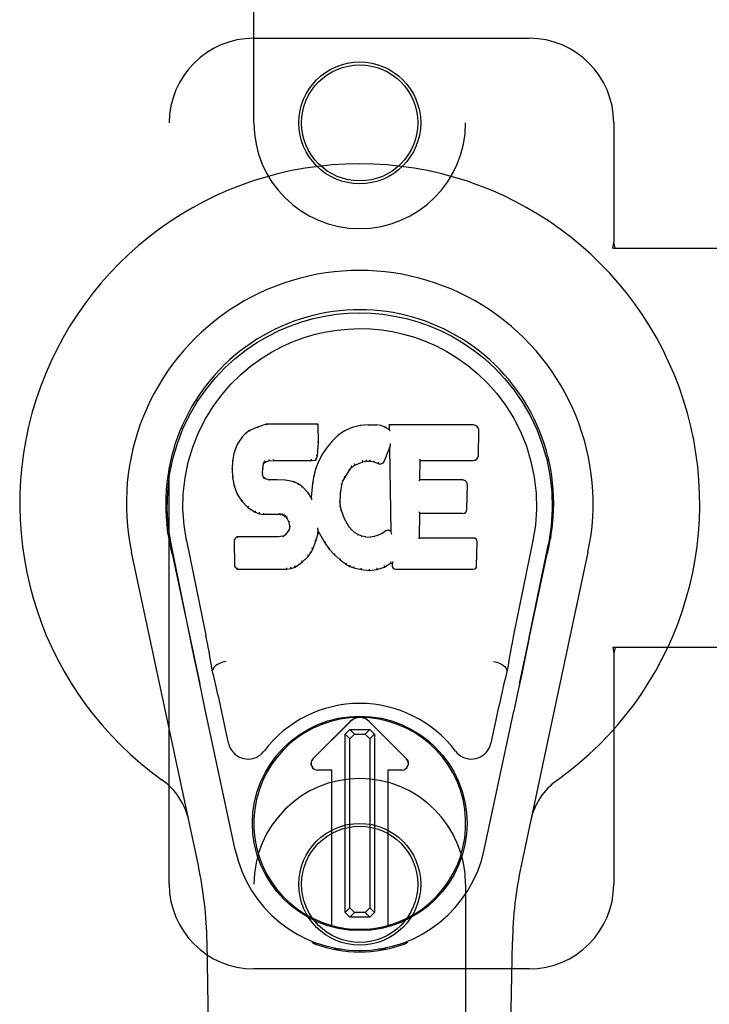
# Model space of a CAD drawing. Header units: inches. Extents: x 0 to 224, y 0 to 145.
# Tile 63 of 78: x 145.75 to 147.79, y 48.29 to 51.2. Entities that reach past the tile are written whole.
import ezdxf

# ---------------------------------------------------------------- set-up
doc = ezdxf.new("R2010")
doc.units = ezdxf.units.IN
doc.header["$LTSCALE"] = 12.302632
doc.header["$MEASUREMENT"] = 0
doc.linetypes.add('HIDDEN', pattern=[0.2, 0.1, -0.1])
doc.layers.add('MAIN_DOOR_ASSEMBLY', color=7, linetype='CONTINUOUS')

msp = doc.modelspace()

# ---------------------------------------------------------------- linework, layer by layer
at = {"layer": 'MAIN_DOOR_ASSEMBLY', "color": 8, "linetype": 'HIDDEN'}
for p, q in [((146.4447, 50.897), (146.4447, 52.7545)), ((147.0697, 52.7545), (147.0697, 50.897)), ((146.4447, 51.147), (147.2572, 51.147)), ((146.1947, 48.647), (146.1947, 50.897)), ((147.5072, 50.897), (147.5072, 50.5438)), ((147.5042, 50.527), (147.5072, 50.5438)), ((147.5116, 50.527), (147.5072, 50.5438)), ((147.5042, 50.527), (147.8251, 50.527)), ((147.8251, 49.347), (147.5042, 49.347)), ((147.5042, 49.347), (147.5072, 49.3301)), ((147.5116, 49.347), (147.5072, 49.3301)), ((147.5072, 49.3301), (147.5072, 48.647)), ((146.4447, 46.7895), (146.4447, 48.647)), ((147.0697, 48.647), (147.0697, 46.7895)), ((147.2572, 48.397), (146.4447, 48.397))]:
    msp.add_line(p, q, dxfattribs=at)
at = {"layer": 'MAIN_DOOR_ASSEMBLY', "color": 7, "linetype": 'Continuous'}
for p, q in [((146.4322, 49.9876), (146.4211, 49.9799)), ((146.4554, 49.9982), (146.4322, 49.9876)), ((146.4325, 49.987), (146.4322, 49.9876)), ((146.4811, 50.0064), (146.4554, 49.9982)), ((146.4556, 49.9976), (146.4554, 49.9982)), ((146.634, 50.0064), (146.4811, 50.0064)), ((146.4812, 50.0058), (146.4811, 50.0064)), ((146.6334, 50.0058), (146.634, 50.0064)), ((146.6352, 49.9516), (146.634, 50.0064)), ((146.7127, 49.9873), (146.693, 49.9729)), ((146.7351, 49.9972), (146.7127, 49.9873)), ((146.713, 49.9867), (146.7127, 49.9873)), ((146.7587, 50.0026), (146.7351, 49.9972)), ((146.7353, 49.9966), (146.7351, 49.9972)), ((146.7823, 50.0049), (146.7587, 50.0026)), ((146.7588, 50.002), (146.7587, 50.0026)), ((146.7823, 50.0049), (146.8063, 50.0045)), ((146.7823, 50.0043), (146.7823, 50.0049)), ((146.7824, 50.0037), (146.7823, 50.0043)), ((146.8062, 50.0039), (146.8063, 50.0045)), ((146.8191, 50.0025), (146.8063, 50.0045)), ((146.819, 50.0019), (146.8191, 50.0025)), ((146.832, 49.9983), (146.8191, 50.0025)), ((146.8317, 49.9977), (146.832, 49.9983)), ((146.8441, 49.9903), (146.832, 49.9983)), ((147.0926, 50.0044), (146.8439, 50.0044)), ((146.8445, 50.0037), (146.8439, 50.0044)), ((146.8439, 50.0044), (146.8441, 49.9903)), ((146.8441, 49.9903), (146.8447, 49.9892)), ((147.1074, 49.9136), (147.1087, 49.988)), ((146.4112, 49.9703), (146.3965, 49.9485)), ((146.4211, 49.9799), (146.4112, 49.9703)), ((146.4117, 49.9699), (146.4112, 49.9703)), ((146.4215, 49.9794), (146.4211, 49.9799)), ((146.6759, 49.9566), (146.6607, 49.9388)), ((146.693, 49.9729), (146.6759, 49.9566)), ((146.6763, 49.9561), (146.6759, 49.9566)), ((146.6934, 49.9725), (146.693, 49.9729)), ((146.3965, 49.9485), (146.3868, 49.9239)), ((146.397, 49.9482), (146.3965, 49.9485)), ((146.6323, 49.9129), (146.6339, 49.9272)), ((146.6333, 49.9272), (146.6339, 49.9272)), ((146.6339, 49.9272), (146.6352, 49.9516)), ((146.6346, 49.9516), (146.6352, 49.9516)), ((146.6607, 49.9388), (146.6474, 49.9195)), ((146.6612, 49.9384), (146.6607, 49.9388)), ((146.8302, 49.8985), (146.8451, 49.9354)), ((146.8456, 49.9383), (146.8451, 49.9354)), ((146.8451, 49.9354), (146.8494, 49.6882)), ((146.8458, 49.9401), (146.8457, 49.9396)), ((146.8459, 49.9408), (146.8458, 49.9401)), ((146.846, 49.9415), (146.8459, 49.9408)), ((146.8462, 49.9426), (146.846, 49.9415)), ((146.8464, 49.9437), (146.8462, 49.9426)), ((146.8466, 49.945), (146.8464, 49.9437)), ((146.8468, 49.9464), (146.8466, 49.945)), ((146.8472, 49.9483), (146.8468, 49.9464)), ((146.8474, 49.9494), (146.8472, 49.9483)), ((146.3817, 49.8988), (146.3803, 49.8739)), ((146.3868, 49.9239), (146.3817, 49.8988)), ((146.3823, 49.8987), (146.3817, 49.8988)), ((146.3873, 49.9237), (146.3868, 49.9239)), ((146.4775, 49.8946), (146.4888, 49.8981)), ((146.4887, 49.8986), (146.4888, 49.8981)), ((146.4888, 49.8981), (146.5022, 49.8991)), ((146.5021, 49.903), (146.5022, 49.9016)), ((146.5022, 49.8997), (146.5022, 49.8991)), ((146.5022, 49.8991), (146.6151, 49.8991)), ((146.6151, 49.9016), (146.615, 49.903)), ((146.6151, 49.8991), (146.6278, 49.9002)), ((146.6151, 49.8997), (146.6151, 49.8991)), ((146.6274, 49.9007), (146.6278, 49.9002)), ((146.6363, 49.8988), (146.6277, 49.877)), ((146.6278, 49.9002), (146.6323, 49.9129)), ((146.6317, 49.913), (146.6323, 49.9129)), ((146.6474, 49.9195), (146.6363, 49.8988)), ((146.6369, 49.8986), (146.6363, 49.8988)), ((146.6479, 49.9192), (146.6474, 49.9195)), ((146.7664, 49.8951), (146.7771, 49.8978)), ((146.7771, 49.8984), (146.7771, 49.8978)), ((146.7771, 49.8978), (146.788, 49.8976)), ((146.7881, 49.8982), (146.788, 49.8976)), ((146.935, 49.8418), (146.936, 49.899)), ((146.9354, 49.8996), (146.936, 49.899)), ((146.936, 49.899), (147.0926, 49.899)), ((146.3809, 49.8739), (146.3803, 49.8739)), ((146.3803, 49.8739), (146.3815, 49.8489)), ((146.4704, 49.8622), (146.4713, 49.8761)), ((146.4707, 49.8762), (146.4713, 49.8761)), ((146.4713, 49.8761), (146.4733, 49.8892)), ((146.4727, 49.8894), (146.4733, 49.8892)), ((146.4733, 49.8892), (146.4749, 49.8925)), ((146.4745, 49.8928), (146.4749, 49.8925)), ((146.4749, 49.8925), (146.4775, 49.8946)), ((146.4772, 49.8951), (146.4775, 49.8946)), ((146.6277, 49.877), (146.6218, 49.8545)), ((146.6283, 49.8768), (146.6277, 49.877)), ((146.7131, 49.8486), (146.7271, 49.8707)), ((146.7266, 49.871), (146.7271, 49.8707)), ((146.7271, 49.8707), (146.7342, 49.8794)), ((146.7338, 49.8798), (146.7342, 49.8794)), ((146.7342, 49.8794), (146.743, 49.8854)), ((146.7427, 49.8859), (146.743, 49.8854)), ((146.743, 49.8854), (146.7664, 49.8951)), ((146.7662, 49.8956), (146.7664, 49.8951)), ((146.788, 49.8976), (146.7994, 49.895)), ((146.7996, 49.8955), (146.7994, 49.895)), ((146.7994, 49.895), (146.8111, 49.8905)), ((146.8113, 49.891), (146.8111, 49.8905)), ((146.3821, 49.8489), (146.3815, 49.8489)), ((146.3815, 49.8489), (146.3861, 49.824)), ((146.4698, 49.8622), (146.4704, 49.8622)), ((146.4703, 49.8561), (146.4709, 49.8563)), ((146.4709, 49.8563), (146.4704, 49.8622)), ((146.4723, 49.8516), (146.4709, 49.8563)), ((146.4717, 49.8513), (146.4723, 49.8516)), ((146.475, 49.8479), (146.4723, 49.8516)), ((146.4745, 49.8475), (146.475, 49.8479)), ((146.4787, 49.8452), (146.475, 49.8479)), ((146.4784, 49.8446), (146.4787, 49.8452)), ((146.4901, 49.8419), (146.4787, 49.8452)), ((146.5132, 49.8427), (146.4901, 49.8419)), ((146.4901, 49.8413), (146.4901, 49.8419)), ((146.5382, 49.8414), (146.5132, 49.8427)), ((146.5132, 49.8421), (146.5132, 49.8427)), ((146.5132, 49.8415), (146.5132, 49.8421)), ((146.5381, 49.8408), (146.5382, 49.8414)), ((146.5633, 49.8359), (146.5382, 49.8414)), ((146.6218, 49.8545), (146.6179, 49.8318)), ((146.6223, 49.8544), (146.6218, 49.8545)), ((146.7076, 49.8379), (146.7131, 49.8486)), ((146.7126, 49.8488), (146.7131, 49.8486)), ((146.9344, 49.8412), (146.935, 49.8418)), ((147.0616, 49.8418), (146.935, 49.8418)), ((146.3867, 49.8241), (146.3861, 49.824)), ((146.3861, 49.824), (146.3954, 49.8003)), ((146.5631, 49.8352), (146.5633, 49.8359)), ((146.5758, 49.8302), (146.5633, 49.8359)), ((146.5755, 49.8296), (146.5758, 49.8302)), ((146.5869, 49.8223), (146.5758, 49.8302)), ((146.5865, 49.8218), (146.5869, 49.8223)), ((146.6051, 49.8041), (146.5869, 49.8223)), ((146.6179, 49.8318), (146.6142, 49.7896)), ((146.6185, 49.8317), (146.6179, 49.8318)), ((146.7006, 49.8012), (146.7041, 49.8267)), ((146.7035, 49.8269), (146.7041, 49.8267)), ((146.7041, 49.8267), (146.7076, 49.8379)), ((146.7071, 49.8381), (146.7076, 49.8379)), ((147.0737, 49.7551), (147.075, 49.8282)), ((146.396, 49.8005), (146.3954, 49.8003)), ((146.3954, 49.8003), (146.4094, 49.7789)), ((146.6046, 49.8037), (146.6051, 49.8041)), ((146.6142, 49.7896), (146.6051, 49.8041)), ((146.6147, 49.7878), (146.6142, 49.7896)), ((146.6994, 49.7751), (146.7006, 49.8012)), ((146.7, 49.8012), (146.7006, 49.8012)), ((146.4099, 49.7793), (146.4094, 49.7789)), ((146.4094, 49.7789), (146.4272, 49.7606)), ((146.4276, 49.7611), (146.4272, 49.7606)), ((146.4272, 49.7606), (146.4486, 49.7467)), ((146.6988, 49.7751), (146.6994, 49.7751)), ((146.7004, 49.7629), (146.6994, 49.7751)), ((146.6998, 49.7628), (146.7004, 49.7629)), ((146.703, 49.7511), (146.7004, 49.7629)), ((146.4488, 49.7472), (146.4486, 49.7467)), ((146.4486, 49.7467), (146.4612, 49.7421)), ((146.4613, 49.7427), (146.4612, 49.7421)), ((146.4612, 49.7421), (146.4742, 49.7399)), ((146.4742, 49.7405), (146.4742, 49.7399)), ((146.5219, 49.7395), (146.4742, 49.7399)), ((146.522, 49.74), (146.5219, 49.7395)), ((146.5219, 49.7395), (146.5283, 49.7389)), ((146.5284, 49.7394), (146.5283, 49.7389)), ((146.5283, 49.7389), (146.5334, 49.7372)), ((146.5337, 49.7377), (146.5334, 49.7372)), ((146.5334, 49.7372), (146.5379, 49.7338)), ((146.5383, 49.7342), (146.5379, 49.7338)), ((146.5379, 49.7338), (146.5418, 49.7292)), ((146.5423, 49.7295), (146.5418, 49.7292)), ((146.5418, 49.7292), (146.5477, 49.7175)), ((146.7025, 49.7509), (146.703, 49.7511)), ((146.7125, 49.7271), (146.703, 49.7511)), ((146.7119, 49.7268), (146.7125, 49.7271)), ((146.7249, 49.7048), (146.7125, 49.7271)), ((146.9332, 49.6702), (146.9345, 49.7433)), ((146.934, 49.7438), (146.9345, 49.7433)), ((146.9345, 49.7433), (147.0616, 49.7433)), ((146.5482, 49.7177), (146.5477, 49.7175)), ((146.5477, 49.7175), (146.55, 49.7042)), ((146.5495, 49.6984), (146.5477, 49.6932)), ((146.55, 49.7042), (146.5495, 49.6984)), ((146.5501, 49.6982), (146.5495, 49.6984)), ((146.5506, 49.7042), (146.55, 49.7042)), ((146.6333, 49.6993), (146.6331, 49.7003)), ((146.6335, 49.6986), (146.6333, 49.6993)), ((146.6336, 49.6979), (146.6335, 49.6986)), ((146.6338, 49.6973), (146.6336, 49.6979)), ((146.6339, 49.6967), (146.6338, 49.6973)), ((146.634, 49.6961), (146.6339, 49.6967)), ((146.6341, 49.6953), (146.634, 49.6961)), ((146.7244, 49.7044), (146.7249, 49.7048)), ((146.7328, 49.6954), (146.7249, 49.7048)), ((146.7323, 49.695), (146.7328, 49.6954)), ((146.7421, 49.687), (146.7328, 49.6954)), ((146.1932, 49.6741), (146.1946, 49.667)), ((146.3944, 49.6733), (146.3864, 49.6652)), ((146.387, 49.665), (146.3864, 49.6652)), ((146.3864, 49.6652), (146.3878, 49.586)), ((146.4561, 49.6739), (146.3944, 49.6733)), ((146.3946, 49.6727), (146.3944, 49.6733)), ((146.5168, 49.6742), (146.4561, 49.6739)), ((146.4561, 49.6733), (146.4561, 49.6739)), ((146.4561, 49.6733), (146.4561, 49.6727)), ((146.5304, 49.6753), (146.5168, 49.6742)), ((146.5168, 49.6736), (146.5168, 49.6742)), ((146.5168, 49.6736), (146.5169, 49.673)), ((146.5349, 49.6777), (146.5304, 49.6753)), ((146.5306, 49.6746), (146.5304, 49.6753)), ((146.5394, 49.6821), (146.5349, 49.6777)), ((146.5353, 49.6772), (146.5349, 49.6777)), ((146.5477, 49.6932), (146.5394, 49.6821)), ((146.5399, 49.6817), (146.5394, 49.6821)), ((146.5482, 49.6929), (146.5477, 49.6932)), ((146.6276, 49.6606), (146.6344, 49.6846)), ((146.6339, 49.6847), (146.6344, 49.6846)), ((146.6344, 49.6846), (146.6349, 49.6905)), ((146.6349, 49.6905), (146.6345, 49.6924)), ((146.6349, 49.6905), (146.6541, 49.6565)), ((146.7417, 49.6865), (146.7421, 49.687)), ((146.7523, 49.6802), (146.7421, 49.687)), ((146.752, 49.6796), (146.7523, 49.6802)), ((146.7635, 49.6757), (146.7523, 49.6802)), ((146.7633, 49.6751), (146.7635, 49.6757)), ((146.7756, 49.6735), (146.7635, 49.6757)), ((146.7756, 49.6735), (146.788, 49.673)), ((146.7756, 49.6729), (146.7756, 49.6735)), ((146.8001, 49.6749), (146.788, 49.673)), ((146.7881, 49.6724), (146.788, 49.673)), ((146.7882, 49.6718), (146.7881, 49.6724)), ((146.8121, 49.6787), (146.8001, 49.6749)), ((146.8003, 49.6742), (146.8001, 49.6749)), ((146.8234, 49.6839), (146.8121, 49.6787)), ((146.8123, 49.6781), (146.8121, 49.6787)), ((146.8338, 49.6911), (146.8234, 49.6839)), ((146.8237, 49.6834), (146.8234, 49.6839)), ((146.8341, 49.6906), (146.8338, 49.6911)), ((146.8494, 49.6882), (146.8494, 49.6881)), ((146.85, 49.6861), (146.8494, 49.6881)), ((146.8521, 49.6807), (146.8514, 49.6828)), ((146.9326, 49.6696), (146.9332, 49.6702)), ((147.0932, 49.6702), (146.9332, 49.6702)), ((147.3188, 49.6608), (147.3203, 49.6691)), ((147.3212, 49.6741), (147.3198, 49.667)), ((147.3203, 49.6691), (147.3213, 49.6741)), ((146.196, 49.6589), (146.1954, 49.6619)), ((146.1966, 49.6558), (146.196, 49.6589)), ((146.1972, 49.6526), (146.1966, 49.6558)), ((146.2003, 49.6378), (146.1972, 49.6526)), ((146.2567, 49.3765), (146.2002, 49.6534)), ((146.2033, 49.6234), (146.2003, 49.6378)), ((146.2457, 49.6626), (146.3027, 49.3836)), ((146.6126, 49.6266), (146.6183, 49.6378)), ((146.6178, 49.638), (146.6183, 49.6378)), ((146.6183, 49.6378), (146.6276, 49.6606)), ((146.627, 49.6608), (146.6276, 49.6606)), ((146.6546, 49.6568), (146.6541, 49.6565)), ((146.6541, 49.6565), (146.6673, 49.6377)), ((146.6677, 49.6381), (146.6673, 49.6377)), ((146.6673, 49.6377), (146.6826, 49.6208)), ((147.1024, 49.5875), (147.1036, 49.6596)), ((147.2687, 49.6626), (147.2117, 49.3836)), ((147.2577, 49.3765), (147.3142, 49.6534)), ((147.3161, 49.6476), (147.3177, 49.6554)), ((147.3177, 49.6554), (147.3183, 49.6581)), ((147.3183, 49.6581), (147.3188, 49.6608)), ((146.2807, 48.7024), (146.0833, 49.6284)), ((146.2033, 49.6234), (146.2852, 49.2391)), ((146.5873, 49.5987), (146.6052, 49.616)), ((146.6047, 49.6164), (146.6052, 49.616)), ((146.6052, 49.616), (146.6126, 49.6266)), ((146.6121, 49.6269), (146.6126, 49.6266)), ((146.683, 49.6212), (146.6826, 49.6208)), ((146.6826, 49.6208), (146.6996, 49.6057)), ((147.2292, 49.2391), (147.3111, 49.6234)), ((147.431, 49.6284), (147.2337, 48.7024)), ((146.3884, 49.5862), (146.3878, 49.586)), ((146.3878, 49.586), (146.3954, 49.5786)), ((146.3956, 49.5791), (146.3954, 49.5786)), ((146.3954, 49.5786), (146.5416, 49.5786)), ((146.5415, 49.5811), (146.5414, 49.5825)), ((146.5415, 49.5791), (146.5416, 49.5786)), ((146.5416, 49.5786), (146.5543, 49.5802)), ((146.5542, 49.5808), (146.5543, 49.5802)), ((146.5543, 49.5802), (146.5665, 49.5845)), ((146.5663, 49.585), (146.5665, 49.5845)), ((146.5665, 49.5845), (146.5873, 49.5987)), ((146.587, 49.5992), (146.5873, 49.5987)), ((146.7, 49.6061), (146.6996, 49.6057)), ((146.6996, 49.6057), (146.7179, 49.5917)), ((146.7182, 49.5922), (146.7179, 49.5917)), ((146.7179, 49.5917), (146.7284, 49.5864)), ((146.7287, 49.5869), (146.7284, 49.5864)), ((146.7284, 49.5864), (146.7395, 49.5826)), ((146.7396, 49.5831), (146.7395, 49.5826)), ((146.7395, 49.5826), (146.7618, 49.577)), ((146.7846, 49.5783), (146.7846, 49.575)), ((146.8076, 49.5781), (146.8077, 49.5776)), ((146.8077, 49.5776), (146.8299, 49.5845)), ((146.8297, 49.585), (146.8299, 49.5845)), ((146.8299, 49.5845), (146.8485, 49.5957)), ((146.8483, 49.5962), (146.8485, 49.5957)), ((146.8485, 49.5957), (146.8529, 49.5957)), ((146.8534, 49.5962), (146.8529, 49.5957)), ((146.8529, 49.5957), (146.853, 49.5875)), ((146.8621, 49.5786), (147.0932, 49.5786)), ((146.7619, 49.5775), (146.7618, 49.577)), ((146.7618, 49.577), (146.7846, 49.5744)), ((146.7846, 49.5744), (146.8077, 49.5776)), ((146.7846, 49.575), (146.7846, 49.5744)), ((147.2577, 49.3764), (147.2537, 49.3569)), ((147.2537, 49.3569), (147.2447, 49.3132)), ((146.2799, 49.2643), (146.2697, 49.3132)), ((147.2447, 49.3132), (147.2345, 49.2643)), ((146.2909, 49.212), (146.2799, 49.2643)), ((146.3238, 49.2798), (146.3217, 49.2795)), ((147.1906, 49.2798), (147.1927, 49.2795)), ((147.2345, 49.2643), (147.2235, 49.212)), ((146.3012, 49.1634), (146.2909, 49.212)), ((147.2235, 49.212), (147.2121, 49.1584)), ((146.3895, 48.7488), (146.3012, 49.1634)), ((147.1249, 48.7488), (147.2121, 49.1584)), ((146.3699, 49.064), (146.3552, 49.1331)), ((146.619, 49.0182), (146.7294, 49.1285)), ((146.7295, 49.1284), (146.6191, 49.0181)), ((146.8953, 49.0181), (146.7849, 49.1284)), ((146.785, 49.1285), (146.8954, 49.0182)), ((147.1592, 49.1331), (147.1445, 49.064)), ((146.7139, 49.0907), (146.7277, 49.1046)), ((146.7277, 49.0769), (146.7139, 49.0907)), ((146.7139, 48.5633), (146.7139, 49.0907)), ((146.7277, 49.1046), (146.7866, 49.1046)), ((146.7277, 49.1046), (146.7415, 49.0909)), ((146.7415, 49.0909), (146.7277, 49.0769)), ((146.7415, 49.0909), (146.7728, 49.0909)), ((146.7728, 49.0909), (146.7866, 49.1046)), ((146.7867, 49.077), (146.7728, 49.0909)), ((146.7866, 49.1046), (146.8005, 49.0908)), ((146.8005, 49.0908), (146.7867, 49.077)), ((146.8005, 49.0908), (146.8005, 48.5635)), ((146.7277, 48.5771), (146.7277, 49.0769)), ((146.7867, 49.077), (146.7867, 48.5772)), ((146.6747, 48.9847), (146.6329, 48.9847)), ((146.6745, 48.9846), (146.6329, 48.9846)), ((146.6745, 48.9846), (146.6747, 48.9847)), ((146.6745, 48.5252), (146.6745, 48.9846)), ((146.6747, 48.5252), (146.6747, 48.9847)), ((146.8815, 48.9847), (146.8397, 48.9847)), ((146.8399, 48.9846), (146.8397, 48.9847)), ((146.8397, 48.9847), (146.8397, 48.5252)), ((146.8815, 48.9846), (146.8399, 48.9846)), ((146.8399, 48.9846), (146.8399, 48.5252)), ((146.7139, 48.5633), (146.7277, 48.5771)), ((146.7278, 48.5495), (146.7139, 48.5633)), ((146.7277, 48.5771), (146.7416, 48.5633)), ((146.7416, 48.5633), (146.7278, 48.5495)), ((146.7729, 48.5633), (146.7416, 48.5633)), ((146.7729, 48.5633), (146.7867, 48.5772)), ((146.7867, 48.5495), (146.7729, 48.5633)), ((146.7867, 48.5772), (146.8005, 48.5635)), ((146.8005, 48.5635), (146.7867, 48.5495)), ((146.7867, 48.5495), (146.7278, 48.5495)), ((146.3787, 44.3375), (146.3064, 48.4768)), ((146.6185, 48.4735), (146.6157, 48.4792)), ((146.622, 48.4766), (146.6219, 48.472)), ((146.6256, 48.4735), (146.6259, 48.4706)), ((146.8885, 48.4706), (146.8888, 48.4735)), ((146.8924, 48.4766), (146.8925, 48.472)), ((146.8987, 48.4792), (146.8959, 48.4735)), ((147.1357, 44.3375), (147.208, 48.4768)), ((146.7025, 48.4554), (146.6816, 48.4551)), ((146.7572, 48.4511), (146.7572, 48.4472)), ((146.8328, 48.4551), (146.8119, 48.4554))]:
    msp.add_line(p, q, dxfattribs=at)
for points in [[(146.2002, 49.6533), (146.192, 49.706), (146.1888, 49.7577), (146.1902, 49.808), (146.1958, 49.8567), (146.2054, 49.9039), (146.2187, 49.9493), (146.2353, 49.9925), (146.255, 50.0335), (146.2776, 50.0723), (146.3027, 50.1086), (146.3301, 50.1423), (146.3593, 50.1731), (146.3899, 50.201), (146.4215, 50.2259), (146.4537, 50.2478), (146.4864, 50.2669), (146.5192, 50.2834), (146.5524, 50.2974), (146.5861, 50.3092), (146.62, 50.3188), (146.6539, 50.3261), (146.6879, 50.3313), (146.7225, 50.3345), (146.7572, 50.3356)], [(146.7572, 50.3356), (146.7914, 50.3345), (146.8258, 50.3314), (146.8602, 50.3262), (146.8944, 50.3188), (146.9283, 50.3092), (146.9619, 50.2974), (146.9955, 50.2832), (147.0287, 50.2665), (147.0613, 50.2474), (147.0934, 50.2255), (147.1253, 50.2003), (147.1561, 50.1721), (147.1851, 50.1413), (147.2123, 50.1077), (147.2375, 50.0712), (147.26, 50.0322), (147.2798, 49.9909), (147.2963, 49.9475), (147.3093, 49.9025), (147.3187, 49.8557), (147.3243, 49.807), (147.3256, 49.7568), (147.3223, 49.7054), (147.3142, 49.6533)], [(146.2457, 49.6626), (146.2385, 49.7083), (146.2353, 49.7544), (146.2363, 49.8011), (146.2415, 49.8478), (146.251, 49.8941), (146.2644, 49.9391), (146.2815, 49.9818), (146.3017, 50.0221), (146.3247, 50.0593), (146.3499, 50.0935), (146.3768, 50.1245), (146.4052, 50.1525), (146.4348, 50.1776), (146.4653, 50.1998), (146.4967, 50.2194), (146.5285, 50.2363), (146.5606, 50.2506), (146.593, 50.2625), (146.6256, 50.2722), (146.6583, 50.2796), (146.6909, 50.2848), (146.7235, 50.2879), (146.7561, 50.289), (146.7886, 50.2881), (146.8211, 50.2851), (146.8535, 50.2801), (146.886, 50.2729), (146.9185, 50.2635), (146.9508, 50.2518), (146.9828, 50.2378), (147.0144, 50.2213), (147.0455, 50.2022), (147.0761, 50.1803), (147.1059, 50.1555), (147.1346, 50.1277), (147.1618, 50.0969), (147.1874, 50.0627), (147.2108, 50.0254), (147.2316, 49.9848), (147.2492, 49.9416), (147.2628, 49.8967), (147.2725, 49.8503)], [(146.4326, 49.987), (146.4327, 49.9871), (146.4328, 49.9871), (146.4329, 49.987), (146.4331, 49.987), (146.4333, 49.9869), (146.4335, 49.9867)], [(146.4556, 49.9976), (146.4557, 49.9976), (146.4558, 49.9976), (146.4559, 49.9975), (146.456, 49.9974), (146.4562, 49.9973), (146.4563, 49.9972)], [(146.4812, 50.0058), (146.4813, 50.0058), (146.4813, 50.0057), (146.4814, 50.0056), (146.4814, 50.0055), (146.4815, 50.0054), (146.4815, 50.0052)], [(146.6328, 50.0058), (146.6327, 50.0058), (146.6325, 50.0057), (146.6322, 50.0056), (146.632, 50.0055), (146.6317, 50.0054), (146.6315, 50.0052)], [(146.7139, 49.9864), (146.7137, 49.9866), (146.7135, 49.9867), (146.7134, 49.9867), (146.7132, 49.9867), (146.7131, 49.9867), (146.7129, 49.9867)], [(146.7359, 49.9961), (146.7358, 49.9963), (146.7357, 49.9964), (146.7356, 49.9965), (146.7355, 49.9966), (146.7354, 49.9966), (146.7353, 49.9966)], [(146.7591, 50.0014), (146.7591, 50.0016), (146.759, 50.0017), (146.759, 50.0018), (146.7589, 50.0019), (146.7589, 50.002), (146.7588, 50.002)], [(146.8061, 50.0033), (146.8061, 50.0035), (146.8061, 50.0036), (146.8062, 50.0037), (146.8062, 50.0038), (146.8062, 50.0038), (146.8062, 50.0039)], [(146.8185, 50.0014), (146.8186, 50.0015), (146.8187, 50.0017), (146.8188, 50.0018), (146.8189, 50.0018), (146.8189, 50.0019), (146.819, 50.0019)], [(146.8309, 49.9973), (146.831, 49.9975), (146.8312, 49.9976), (146.8313, 49.9977), (146.8315, 49.9977), (146.8316, 49.9977), (146.8317, 49.9977)], [(146.8465, 50.0031), (146.8462, 50.0033), (146.846, 50.0034), (146.8457, 50.0036), (146.8455, 50.0036), (146.8453, 50.0037), (146.8451, 50.0037)], [(146.8468, 49.9868), (146.8465, 49.9873), (146.8462, 49.9877), (146.8459, 49.9881), (146.8456, 49.9884), (146.8454, 49.9887), (146.8451, 49.9889)], [(146.4117, 49.97), (146.4119, 49.9701), (146.4121, 49.9702), (146.4123, 49.9702), (146.4126, 49.9702), (146.4129, 49.9701), (146.4132, 49.97)], [(146.4216, 49.9794), (146.4217, 49.9795), (146.4218, 49.9795), (146.422, 49.9795), (146.4222, 49.9795), (146.4225, 49.9794), (146.4228, 49.9792)], [(146.6778, 49.9562), (146.6775, 49.9563), (146.6772, 49.9563), (146.677, 49.9564), (146.6767, 49.9563), (146.6765, 49.9563), (146.6763, 49.9561)], [(146.6946, 49.9723), (146.6943, 49.9725), (146.6941, 49.9726), (146.6939, 49.9726), (146.6937, 49.9726), (146.6935, 49.9725), (146.6934, 49.9724)], [(146.3971, 49.9483), (146.3972, 49.9485), (146.3975, 49.9486), (146.3977, 49.9487), (146.398, 49.9488), (146.3984, 49.9487), (146.3987, 49.9487)], [(146.6333, 49.9272), (146.6332, 49.9276), (146.633, 49.928), (146.6327, 49.9283), (146.6323, 49.9285), (146.6318, 49.9287), (146.6313, 49.9288)], [(146.6346, 49.9516), (146.6345, 49.952), (146.6343, 49.9523), (146.634, 49.9526), (146.6336, 49.9528), (146.6331, 49.953), (146.6327, 49.953)], [(146.6628, 49.9386), (146.6625, 49.9387), (146.6622, 49.9387), (146.6619, 49.9387), (146.6616, 49.9387), (146.6614, 49.9386), (146.6612, 49.9384)], [(146.8457, 49.9391), (146.8456, 49.9388), (146.8456, 49.9387), (146.8456, 49.9385)], [(146.8457, 49.9396), (146.8457, 49.9394), (146.8457, 49.9392), (146.8457, 49.9391)], [(146.3823, 49.8988), (146.3825, 49.8991), (146.3827, 49.8994), (146.383, 49.8996), (146.3834, 49.8997), (146.3838, 49.8998), (146.3843, 49.8998)], [(146.3874, 49.9238), (146.3875, 49.924), (146.3878, 49.9242), (146.3881, 49.9244), (146.3884, 49.9245), (146.3888, 49.9245), (146.3892, 49.9245)], [(146.4762, 49.8983), (146.4766, 49.8979), (146.4769, 49.8975), (146.4771, 49.8971), (146.4773, 49.8966), (146.4774, 49.8961), (146.4774, 49.8957), (146.4774, 49.8954), (146.4773, 49.8952)], [(146.4884, 49.9019), (146.4885, 49.9015), (146.4886, 49.9011), (146.4887, 49.9005), (146.4888, 49.9), (146.4888, 49.8995), (146.4889, 49.8991), (146.4888, 49.8987), (146.4887, 49.8986)], [(146.5022, 49.9016), (146.5022, 49.9011), (146.5022, 49.9007), (146.5022, 49.9003), (146.5022, 49.8999), (146.5022, 49.8997), (146.5022, 49.8997)], [(146.6151, 49.8997), (146.6151, 49.8997), (146.6151, 49.8999), (146.6151, 49.9003), (146.6151, 49.9007), (146.6151, 49.9011), (146.6151, 49.9016)], [(146.6274, 49.901), (146.6275, 49.9013), (146.6274, 49.9016), (146.6273, 49.902), (146.6271, 49.9024), (146.6269, 49.9029), (146.6266, 49.9033), (146.6263, 49.9036), (146.6259, 49.904)], [(146.6317, 49.9131), (146.6316, 49.9135), (146.6315, 49.9139), (146.6312, 49.9142), (146.6308, 49.9145), (146.6303, 49.9147), (146.6297, 49.9148)], [(146.6386, 49.8991), (146.6383, 49.8992), (146.6379, 49.8992), (146.6376, 49.8991), (146.6373, 49.899), (146.637, 49.8988), (146.6369, 49.8985)], [(146.6496, 49.9196), (146.6493, 49.9196), (146.6489, 49.9197), (146.6486, 49.9196), (146.6484, 49.9196), (146.6481, 49.9194), (146.6479, 49.9192)], [(146.7662, 49.8956), (146.7663, 49.8957), (146.7664, 49.896), (146.7664, 49.8964), (146.7663, 49.8968), (146.7662, 49.8973), (146.766, 49.8979), (146.7658, 49.8984), (146.7655, 49.8989)], [(146.7771, 49.8984), (146.7771, 49.8985), (146.7771, 49.8987), (146.7771, 49.899), (146.7771, 49.8995), (146.7771, 49.9001), (146.777, 49.9006), (146.7769, 49.9012), (146.7768, 49.9017)], [(146.7881, 49.8982), (146.788, 49.8983), (146.788, 49.8985), (146.788, 49.8989), (146.788, 49.8993), (146.788, 49.8999), (146.7881, 49.9005), (146.7882, 49.901), (146.7883, 49.9016)], [(146.7996, 49.8955), (146.7995, 49.8956), (146.7994, 49.8959), (146.7994, 49.8963), (146.7994, 49.8967), (146.7995, 49.8972), (146.7997, 49.8978), (146.7999, 49.8983), (146.8002, 49.8988)], [(146.9335, 49.9029), (146.9337, 49.9027), (146.934, 49.9025), (146.9342, 49.9023), (146.9344, 49.902), (146.9346, 49.9018), (146.9348, 49.9015)], [(146.9348, 49.9015), (146.935, 49.9013), (146.9351, 49.901), (146.9352, 49.9008), (146.9353, 49.9006), (146.9354, 49.9003), (146.9354, 49.9002)], [(146.3809, 49.8739), (146.381, 49.8743), (146.3812, 49.8746), (146.3815, 49.8749), (146.3819, 49.8751), (146.3824, 49.8752), (146.3829, 49.8752)], [(146.4687, 49.8778), (146.4693, 49.8777), (146.4697, 49.8775), (146.4701, 49.8773), (146.4705, 49.877), (146.4707, 49.8766), (146.4707, 49.8762)], [(146.4708, 49.8913), (146.4713, 49.8912), (146.4718, 49.891), (146.4722, 49.8907), (146.4725, 49.8903), (146.4727, 49.8899), (146.4727, 49.8895)], [(146.4729, 49.8955), (146.4734, 49.8952), (146.4739, 49.8948), (146.4742, 49.8943), (146.4745, 49.8939), (146.4746, 49.8934), (146.4745, 49.893)], [(146.6302, 49.8775), (146.6298, 49.8776), (146.6294, 49.8775), (146.629, 49.8774), (146.6287, 49.8773), (146.6285, 49.8771), (146.6283, 49.8767)], [(146.7266, 49.871), (146.7267, 49.8713), (146.7267, 49.8717), (146.7266, 49.872), (146.7264, 49.8724), (146.7262, 49.8728), (146.7258, 49.8731), (146.7254, 49.8733), (146.725, 49.8735)], [(146.7339, 49.8799), (146.734, 49.8801), (146.734, 49.8805), (146.7339, 49.8808), (146.7338, 49.8812), (146.7335, 49.8816), (146.7332, 49.882), (146.7329, 49.8824), (146.7324, 49.8826)], [(146.7427, 49.8859), (146.7429, 49.8861), (146.7429, 49.8864), (146.7429, 49.8868), (146.7428, 49.8872), (146.7426, 49.8877), (146.7424, 49.8882), (146.7421, 49.8886), (146.7417, 49.889)], [(146.812, 49.8942), (146.8117, 49.8938), (146.8115, 49.8933), (146.8113, 49.8928), (146.8111, 49.8923), (146.8111, 49.8918), (146.8111, 49.8914), (146.8111, 49.8911), (146.8113, 49.891)], [(146.3821, 49.849), (146.3822, 49.8494), (146.3824, 49.8497), (146.3827, 49.85), (146.3831, 49.8503), (146.3836, 49.8504), (146.3841, 49.8505)], [(146.4679, 49.8635), (146.4684, 49.8635), (146.4688, 49.8634), (146.4692, 49.8632), (146.4695, 49.8629), (146.4698, 49.8625), (146.4698, 49.8621)], [(146.4683, 49.8571), (146.4688, 49.8571), (146.4692, 49.8571), (146.4695, 49.8569), (146.4698, 49.8568), (146.4701, 49.8565), (146.4702, 49.8562)], [(146.47, 49.8518), (146.4703, 49.8519), (146.4706, 49.8519), (146.4709, 49.8518), (146.4712, 49.8518), (146.4715, 49.8516), (146.4716, 49.8514)], [(146.4731, 49.8474), (146.4734, 49.8475), (146.4736, 49.8476), (146.4739, 49.8476), (146.4741, 49.8476), (146.4743, 49.8476), (146.4744, 49.8475)], [(146.4775, 49.8442), (146.4777, 49.8443), (146.4778, 49.8445), (146.478, 49.8446), (146.4781, 49.8446), (146.4782, 49.8446), (146.4783, 49.8446)], [(146.4898, 49.8407), (146.4899, 49.8409), (146.4899, 49.841), (146.49, 49.8411), (146.49, 49.8412), (146.49, 49.8413), (146.4901, 49.8413)], [(146.5379, 49.8402), (146.5379, 49.8404), (146.538, 49.8405), (146.538, 49.8406), (146.538, 49.8407), (146.5381, 49.8407), (146.5381, 49.8408)], [(146.6243, 49.8553), (146.6238, 49.8553), (146.6234, 49.8553), (146.623, 49.8551), (146.6227, 49.8549), (146.6225, 49.8547), (146.6223, 49.8543)], [(146.7071, 49.8381), (146.7071, 49.8385), (146.707, 49.839), (146.7067, 49.8394), (146.7063, 49.8397), (146.7058, 49.84), (146.7053, 49.8402)], [(146.7126, 49.8489), (146.7127, 49.8493), (146.7126, 49.8497), (146.7124, 49.8502), (146.712, 49.8506), (146.7115, 49.851), (146.7109, 49.8512)], [(146.9324, 49.8406), (146.9326, 49.8407), (146.9329, 49.8409), (146.9331, 49.841), (146.9334, 49.8411), (146.9336, 49.8411), (146.9337, 49.8411)], [(147.2725, 49.8503), (147.2779, 49.8029), (147.2791, 49.7553), (147.276, 49.7087), (147.2687, 49.6626)], [(146.3867, 49.8242), (146.3867, 49.8246), (146.3869, 49.825), (146.3872, 49.8254), (146.3876, 49.8257), (146.3881, 49.8259), (146.3886, 49.826)], [(146.5625, 49.8348), (146.5626, 49.8349), (146.5628, 49.8351), (146.5629, 49.8352), (146.5629, 49.8352), (146.563, 49.8352), (146.5631, 49.8352)], [(146.5745, 49.8293), (146.5748, 49.8295), (146.575, 49.8296), (146.5751, 49.8296), (146.5752, 49.8297), (146.5754, 49.8297), (146.5755, 49.8296)], [(146.5852, 49.8217), (146.5855, 49.8218), (146.5857, 49.8219), (146.5859, 49.822), (146.5861, 49.822), (146.5863, 49.8219), (146.5864, 49.8219)], [(146.6204, 49.8328), (146.62, 49.8328), (146.6195, 49.8327), (146.6191, 49.8325), (146.6188, 49.8323), (146.6186, 49.832), (146.6185, 49.8316)], [(146.7035, 49.827), (146.7035, 49.8273), (146.7033, 49.8277), (146.703, 49.8281), (146.7026, 49.8283), (146.7021, 49.8286), (146.7016, 49.8287)], [(146.3959, 49.8006), (146.3959, 49.801), (146.396, 49.8015), (146.3963, 49.8019), (146.3966, 49.8023), (146.3972, 49.8026), (146.3977, 49.8028)], [(146.4099, 49.7793), (146.4097, 49.7796), (146.4097, 49.78), (146.4098, 49.7803), (146.41, 49.7807), (146.4103, 49.781), (146.4106, 49.7814), (146.411, 49.7817), (146.4114, 49.7819)], [(146.603, 49.8038), (146.6033, 49.8039), (146.6036, 49.804), (146.6039, 49.804), (146.6041, 49.804), (146.6043, 49.8039), (146.6045, 49.8038)], [(146.6161, 49.7831), (146.6156, 49.785), (146.6154, 49.7859), (146.6151, 49.7866), (146.615, 49.7872), (146.6148, 49.7876)], [(146.7, 49.8013), (146.6999, 49.8016), (146.6997, 49.802), (146.6994, 49.8023), (146.699, 49.8025), (146.6985, 49.8027), (146.698, 49.8027)], [(146.4275, 49.7611), (146.4274, 49.7614), (146.4273, 49.7617), (146.4274, 49.7621), (146.4275, 49.7625), (146.4278, 49.7629), (146.4281, 49.7633), (146.4284, 49.7637), (146.4288, 49.764)], [(146.6988, 49.7752), (146.6987, 49.7755), (146.6985, 49.7758), (146.6982, 49.7761), (146.6978, 49.7763), (146.6973, 49.7764), (146.6968, 49.7764)], [(146.6998, 49.7629), (146.6997, 49.7632), (146.6994, 49.7635), (146.6991, 49.7637), (146.6987, 49.7638), (146.6983, 49.7639), (146.6979, 49.7639)], [(146.4488, 49.7473), (146.4487, 49.7475), (146.4486, 49.7478), (146.4486, 49.7481), (146.4487, 49.7486), (146.4489, 49.7491), (146.4491, 49.7496), (146.4494, 49.75), (146.4497, 49.7504)], [(146.4613, 49.7427), (146.4612, 49.7428), (146.4612, 49.743), (146.4612, 49.7434), (146.4612, 49.7438), (146.4613, 49.7444), (146.4615, 49.7449), (146.4616, 49.7455), (146.4619, 49.746)], [(146.4742, 49.7405), (146.4742, 49.7406), (146.4741, 49.7408), (146.4741, 49.7411), (146.4741, 49.7416), (146.4742, 49.7422), (146.4742, 49.7427), (146.4743, 49.7433), (146.4744, 49.7438)], [(146.522, 49.74), (146.5219, 49.7401), (146.5219, 49.7403), (146.5219, 49.7407), (146.5219, 49.7411), (146.5219, 49.7417), (146.522, 49.7423), (146.522, 49.7429), (146.5221, 49.7434)], [(146.5284, 49.7394), (146.5284, 49.7395), (146.5283, 49.7398), (146.5283, 49.7401), (146.5283, 49.7406), (146.5284, 49.7411), (146.5285, 49.7417), (146.5287, 49.7422), (146.5289, 49.7427)], [(146.5336, 49.7377), (146.5335, 49.7379), (146.5334, 49.7382), (146.5334, 49.7386), (146.5335, 49.739), (146.5337, 49.7395), (146.534, 49.74), (146.5343, 49.7404), (146.5346, 49.7408)], [(146.5383, 49.7342), (146.5381, 49.7345), (146.538, 49.7349), (146.5381, 49.7353), (146.5383, 49.7357), (146.5385, 49.7361), (146.5388, 49.7364), (146.5392, 49.7368), (146.5396, 49.7371)], [(146.5422, 49.7296), (146.5421, 49.73), (146.5422, 49.7305), (146.5425, 49.7309), (146.5429, 49.7314), (146.5434, 49.7317), (146.5439, 49.732)], [(146.7024, 49.751), (146.7023, 49.7512), (146.702, 49.7515), (146.7017, 49.7516), (146.7014, 49.7517), (146.701, 49.7517), (146.7006, 49.7517)], [(146.7119, 49.7269), (146.7117, 49.7271), (146.7115, 49.7273), (146.7112, 49.7274), (146.7109, 49.7274), (146.7105, 49.7274), (146.7101, 49.7274)], [(146.932, 49.7472), (146.9323, 49.747), (146.9325, 49.7468), (146.9327, 49.7465), (146.933, 49.7463), (146.9332, 49.746), (146.9334, 49.7458)], [(146.9334, 49.7458), (146.9335, 49.7455), (146.9337, 49.7453), (146.9338, 49.745), (146.9339, 49.7448), (146.9339, 49.7446), (146.9339, 49.7444)], [(146.1931, 49.6741), (146.192, 49.6804), (146.191, 49.6867), (146.19, 49.693), (146.1892, 49.6992), (146.1884, 49.7054), (146.1877, 49.7116)], [(146.5482, 49.7178), (146.5482, 49.7182), (146.5484, 49.7186), (146.5487, 49.7189), (146.5491, 49.7192), (146.5496, 49.7195), (146.5501, 49.7196)], [(146.5502, 49.6983), (146.5503, 49.6986), (146.5506, 49.6988), (146.5509, 49.699), (146.5512, 49.6991), (146.5516, 49.6992), (146.5521, 49.6992)], [(146.5506, 49.7043), (146.5507, 49.7047), (146.551, 49.705), (146.5513, 49.7053), (146.5517, 49.7055), (146.5521, 49.7056), (146.5526, 49.7057)], [(146.6343, 49.6942), (146.6343, 49.6945), (146.6343, 49.6947), (146.6341, 49.6953)], [(146.6345, 49.6926), (146.6345, 49.6928), (146.6345, 49.6929), (146.6345, 49.6931), (146.6345, 49.6933), (146.6345, 49.6935), (146.6344, 49.6937), (146.6344, 49.694), (146.6343, 49.6942)], [(146.7228, 49.7046), (146.7231, 49.7047), (146.7234, 49.7048), (146.7237, 49.7048), (146.7239, 49.7047), (146.7241, 49.7046), (146.7243, 49.7044)], [(146.7309, 49.695), (146.7312, 49.6951), (146.7315, 49.6952), (146.7317, 49.6952), (146.7319, 49.6952), (146.7322, 49.6951), (146.7324, 49.6949)], [(147.3212, 49.6741), (147.3223, 49.6805), (147.3234, 49.6868), (147.3243, 49.6931), (147.3252, 49.6994), (147.326, 49.7055), (147.3267, 49.7116)], [(146.1954, 49.6619), (146.1934, 49.6728), (146.1931, 49.6741)], [(146.3873, 49.6652), (146.3875, 49.6654), (146.3878, 49.6655), (146.388, 49.6656), (146.3884, 49.6656), (146.3887, 49.6656), (146.389, 49.6655)], [(146.3947, 49.6727), (146.3948, 49.6727), (146.395, 49.6726), (146.3951, 49.6725), (146.3952, 49.6724), (146.3953, 49.6723), (146.3955, 49.6721)], [(146.5306, 49.6746), (146.5307, 49.6746), (146.5308, 49.6746), (146.5309, 49.6745), (146.531, 49.6744), (146.5311, 49.6743), (146.5312, 49.6741)], [(146.5354, 49.6772), (146.5355, 49.6773), (146.5357, 49.6773), (146.5359, 49.6773), (146.5361, 49.6772), (146.5363, 49.6771), (146.5365, 49.677)], [(146.5399, 49.6817), (146.5401, 49.6818), (146.5403, 49.6819), (146.5406, 49.682), (146.5408, 49.682), (146.5411, 49.6819), (146.5414, 49.6818)], [(146.5483, 49.6929), (146.5485, 49.6931), (146.5487, 49.6932), (146.549, 49.6933), (146.5493, 49.6934), (146.5496, 49.6933), (146.55, 49.6933)], [(146.6339, 49.6847), (146.6338, 49.6851), (146.6336, 49.6855), (146.6333, 49.6858), (146.6329, 49.6861), (146.6324, 49.6863), (146.6319, 49.6864)], [(146.7405, 49.6864), (146.7408, 49.6865), (146.7411, 49.6866), (146.7413, 49.6866), (146.7414, 49.6867), (146.7416, 49.6866), (146.7418, 49.6865)], [(146.7511, 49.6792), (146.7513, 49.6794), (146.7515, 49.6795), (146.7516, 49.6796), (146.7518, 49.6796), (146.7519, 49.6796), (146.752, 49.6796)], [(146.7627, 49.6746), (146.7629, 49.6748), (146.763, 49.6749), (146.763, 49.675), (146.7631, 49.675), (146.7632, 49.6751), (146.7633, 49.6751)], [(146.7754, 49.6723), (146.7754, 49.6725), (146.7754, 49.6726), (146.7755, 49.6727), (146.7755, 49.6728), (146.7755, 49.6729), (146.7756, 49.6729)], [(146.8007, 49.6737), (146.8006, 49.6739), (146.8005, 49.674), (146.8005, 49.6741), (146.8004, 49.6742), (146.8003, 49.6742), (146.8003, 49.6742)], [(146.813, 49.6777), (146.8129, 49.6778), (146.8127, 49.678), (146.8126, 49.6781), (146.8125, 49.6781), (146.8124, 49.6781), (146.8123, 49.6781)], [(146.8246, 49.683), (146.8244, 49.6832), (146.8242, 49.6833), (146.8241, 49.6834), (146.8239, 49.6834), (146.8238, 49.6834), (146.8237, 49.6834)], [(146.8493, 49.6883), (146.8486, 49.6892), (146.848, 49.69), (146.8473, 49.6906), (146.8465, 49.6912), (146.8458, 49.6917), (146.845, 49.6921), (146.8442, 49.6925), (146.8434, 49.6928), (146.8426, 49.693), (146.8418, 49.6931), (146.841, 49.6932), (146.8402, 49.6932)], [(146.8514, 49.6828), (146.8511, 49.6837), (146.8507, 49.6846), (146.8505, 49.6853), (146.8502, 49.6858)], [(146.9306, 49.669), (146.9309, 49.6691), (146.9311, 49.6693), (146.9314, 49.6694), (146.9316, 49.6695), (146.9318, 49.6695), (146.932, 49.6696)], [(146.6178, 49.638), (146.6179, 49.6384), (146.6178, 49.6389), (146.6175, 49.6394), (146.6171, 49.6397), (146.6166, 49.64), (146.616, 49.6402)], [(146.627, 49.6607), (146.627, 49.6612), (146.6269, 49.6616), (146.6266, 49.662), (146.6262, 49.6624), (146.6257, 49.6626), (146.6251, 49.6628)], [(146.6545, 49.6568), (146.6544, 49.6572), (146.6545, 49.6577), (146.6548, 49.6582), (146.6552, 49.6586), (146.6557, 49.659), (146.6562, 49.6592)], [(146.6677, 49.6381), (146.6676, 49.6384), (146.6676, 49.6387), (146.6677, 49.6391), (146.6679, 49.6395), (146.6682, 49.6399), (146.6685, 49.6402), (146.6689, 49.6405), (146.6693, 49.6407)], [(147.3111, 49.6234), (147.3121, 49.6281), (147.3161, 49.6476)], [(146.6047, 49.6163), (146.6049, 49.6167), (146.6049, 49.6171), (146.6048, 49.6174), (146.6047, 49.6178), (146.6044, 49.6182), (146.6041, 49.6185), (146.6037, 49.6188), (146.6032, 49.619)], [(146.612, 49.6268), (146.6122, 49.6273), (146.6121, 49.6278), (146.6118, 49.6283), (146.6114, 49.6287), (146.6109, 49.629), (146.6104, 49.6293)], [(146.683, 49.6213), (146.6828, 49.6215), (146.6828, 49.6218), (146.6828, 49.6222), (146.683, 49.6226), (146.6832, 49.623), (146.6835, 49.6233), (146.6839, 49.6237), (146.6844, 49.624)], [(146.7, 49.6061), (146.6998, 49.6064), (146.6998, 49.6067), (146.6998, 49.6071), (146.7, 49.6075), (146.7002, 49.608), (146.7005, 49.6084), (146.7009, 49.6087), (146.7013, 49.609)], [(146.3884, 49.5866), (146.3885, 49.5869), (146.3887, 49.5873), (146.389, 49.5877), (146.3893, 49.588), (146.3898, 49.5882), (146.3904, 49.5884)], [(146.3956, 49.5792), (146.3955, 49.5793), (146.3954, 49.5796), (146.3954, 49.5799), (146.3955, 49.5802), (146.3956, 49.5806), (146.3957, 49.5811)], [(146.3957, 49.5811), (146.3958, 49.5813), (146.3959, 49.5816), (146.3961, 49.5818), (146.3962, 49.5821), (146.3963, 49.5823), (146.3964, 49.5825)], [(146.5415, 49.5791), (146.5416, 49.5792), (146.5416, 49.5794), (146.5416, 49.5797), (146.5416, 49.5801), (146.5416, 49.5806), (146.5415, 49.5811)], [(146.5542, 49.5808), (146.5543, 49.5809), (146.5543, 49.5811), (146.5543, 49.5815), (146.5543, 49.582), (146.5542, 49.5825), (146.5541, 49.583), (146.5539, 49.5836), (146.5537, 49.5841)], [(146.5662, 49.585), (146.5664, 49.5852), (146.5665, 49.5856), (146.5665, 49.5859), (146.5664, 49.5864), (146.5662, 49.5869), (146.566, 49.5873), (146.5657, 49.5878), (146.5653, 49.5882)], [(146.5869, 49.5991), (146.5871, 49.5994), (146.5872, 49.5998), (146.5871, 49.6002), (146.587, 49.6006), (146.5868, 49.601), (146.5865, 49.6014), (146.5861, 49.6018), (146.5857, 49.6021)], [(146.7182, 49.5922), (146.7181, 49.5925), (146.718, 49.5928), (146.718, 49.5932), (146.7181, 49.5936), (146.7183, 49.594), (146.7186, 49.5945), (146.7189, 49.5949), (146.7193, 49.5953)], [(146.7286, 49.5869), (146.7285, 49.5871), (146.7284, 49.5873), (146.7284, 49.5877), (146.7285, 49.5882), (146.7287, 49.5887), (146.7289, 49.5892), (146.7291, 49.5897), (146.7294, 49.5901)], [(146.7396, 49.5831), (146.7395, 49.5833), (146.7394, 49.5836), (146.7394, 49.584), (146.7395, 49.5844), (146.7396, 49.585), (146.7398, 49.5855), (146.74, 49.586), (146.7402, 49.5864)], [(146.7619, 49.5775), (146.7618, 49.5776), (146.7617, 49.5779), (146.7617, 49.5782), (146.7618, 49.5787), (146.7618, 49.5792), (146.7619, 49.5798), (146.7621, 49.5804), (146.7622, 49.5809)], [(146.8071, 49.5815), (146.8073, 49.5811), (146.8074, 49.5806), (146.8076, 49.5801), (146.8077, 49.5795), (146.8077, 49.579), (146.8077, 49.5786), (146.8077, 49.5783), (146.8076, 49.5781)], [(146.8288, 49.5882), (146.8291, 49.5878), (146.8294, 49.5874), (146.8296, 49.5869), (146.8298, 49.5864), (146.8299, 49.5859), (146.8299, 49.5855), (146.8298, 49.5852), (146.8297, 49.585)], [(146.8478, 49.5996), (146.8479, 49.5994), (146.848, 49.5992), (146.8481, 49.5989), (146.8482, 49.5987), (146.8482, 49.5984), (146.8483, 49.5982)], [(146.8483, 49.5982), (146.8484, 49.5977), (146.8485, 49.5973), (146.8485, 49.5969), (146.8485, 49.5966), (146.8485, 49.5964), (146.8484, 49.5962)], [(146.854, 49.5982), (146.8539, 49.5979), (146.8537, 49.5977), (146.8536, 49.5974), (146.8535, 49.5972), (146.8535, 49.597), (146.8535, 49.5968)], [(146.8554, 49.5996), (146.8551, 49.5994), (146.8549, 49.5992), (146.8546, 49.5989), (146.8544, 49.5987), (146.8542, 49.5984), (146.854, 49.5982)], [(146.2697, 49.3132), (146.2607, 49.3569), (146.2567, 49.3764)], [(146.3626, 49.3054), (146.3575, 49.3044), (146.3525, 49.3031), (146.3477, 49.3015), (146.3432, 49.2997), (146.3389, 49.2976), (146.3351, 49.2954), (146.3318, 49.293), (146.329, 49.2905), (146.3268, 49.2879), (146.3251, 49.2853), (146.3242, 49.2827), (146.3238, 49.2802)], [(147.1518, 49.3054), (147.1569, 49.3044), (147.1619, 49.3031), (147.1667, 49.3015), (147.1712, 49.2997), (147.1754, 49.2976), (147.1792, 49.2954), (147.1826, 49.293), (147.1854, 49.2905), (147.1876, 49.2879), (147.1892, 49.2853), (147.1902, 49.2827), (147.1906, 49.2802)], [(146.3238, 49.2802), (146.3238, 49.2801), (146.3238, 49.28), (146.3238, 49.2799), (146.3238, 49.2798), (146.3238, 49.2798), (146.3238, 49.2798)], [(147.1906, 49.2798), (147.1906, 49.2798), (147.1906, 49.2798), (147.1906, 49.2799), (147.1906, 49.28), (147.1906, 49.2801), (147.1906, 49.2802)], [(146.3699, 49.064), (146.372, 49.0566), (146.3749, 49.0497), (146.3787, 49.0432), (146.3832, 49.0372), (146.3884, 49.0319), (146.3943, 49.0273), (146.4007, 49.0235), (146.4075, 49.0205), (146.4147, 49.0185), (146.422, 49.0173), (146.4295, 49.0171), (146.4369, 49.0179), (146.4442, 49.0196), (146.4512, 49.0222), (146.4578, 49.0256), (146.464, 49.0299), (146.4695, 49.0349), (146.4745, 49.0407)], [(147.0399, 49.0407), (147.0449, 49.0349), (147.0504, 49.0299), (147.0566, 49.0256), (147.0632, 49.0221), (147.0702, 49.0195), (147.0775, 49.0179), (147.0849, 49.0171), (147.0924, 49.0173), (147.0997, 49.0185), (147.1069, 49.0205), (147.1137, 49.0235), (147.1201, 49.0273), (147.126, 49.032), (147.1312, 49.0373), (147.1358, 49.0432), (147.1395, 49.0497), (147.1424, 49.0566), (147.1445, 49.064)], [(146.6185, 48.4735), (146.6187, 48.4733), (146.6207, 48.4725)], [(146.6207, 48.4725), (146.6223, 48.4719), (146.6242, 48.4712), (146.6263, 48.4704)], [(146.8881, 48.4704), (146.8902, 48.4712), (146.8921, 48.4719), (146.8937, 48.4725), (146.8949, 48.473), (146.8957, 48.4733), (146.8959, 48.4735)]]:
    msp.add_lwpolyline(points, dxfattribs=at)
at = {"layer": 'MAIN_DOOR_ASSEMBLY', "color": 8, "linetype": 'HIDDEN'}
for centre, radius in [((146.7572, 50.897), 0.18), ((146.7572, 50.897), 0.1715), ((146.7572, 48.647), 0.18), ((146.7572, 48.647), 0.1715)]:
    msp.add_circle(centre, radius, dxfattribs=at)
at = {"layer": 'MAIN_DOOR_ASSEMBLY', "color": 7, "linetype": 'Continuous'}
msp.add_circle((146.7572, 48.8271), 0.3169, dxfattribs=at)
at = {"layer": 'MAIN_DOOR_ASSEMBLY', "color": 8, "linetype": 'HIDDEN'}
for centre, radius, start, end in [((146.4447, 50.897), 0.25, 90, 180), ((147.2572, 50.897), 0.25, 0, 90), ((146.7572, 50.897), 0.3125, 180, 360), ((146.7572, 48.647), 0.3125, 0, 180), ((146.4447, 48.647), 0.25, 180, 270), ((147.2572, 48.647), 0.25, 270, 360)]:
    msp.add_arc(centre, radius, start, end, dxfattribs=at)
at = {"layer": 'MAIN_DOOR_ASSEMBLY', "color": 7, "linetype": 'Continuous'}
for centre, radius, start, end in [((146.7572, 49.772), 1.0039, 305.5066, 234.4934), ((146.7572, 49.772), 0.689, 347.9703, 192.0297), ((146.7572, 49.772), 0.5727, 353.9465, 186.0535), ((146.7572, 48.8271), 0.3543, 37.0812, 142.9188), ((146.7572, 48.8271), 0.313, 285.3165, 254.6835), ((146.7572, 49.1007), 0.0394, 45, 135), ((146.7572, 49.1007), 0.0392, 45, 135), ((146.6329, 49.0042), 0.0197, 135, 270), ((146.6329, 49.0042), 0.0195, 135, 270), ((146.8815, 49.0042), 0.0197, 270, 45), ((146.8815, 49.0042), 0.0195, 270, 45), ((146.0598, 48.7945), 0.1969, 12.0297, 54.4934), ((147.4546, 48.7945), 0.1969, 125.5066, 167.9703), ((146.7572, 48.8271), 0.3759, 192.0247, 347.9753), ((145.1255, 48.4562), 1.1811, 1, 12.0297), ((148.3889, 48.4562), 1.1811, 167.9703, 179), ((146.7572, 48.8271), 0.313, 254.7096, 285.2904), ((146.7572, 48.8275), 0.3803, 249.8689, 290.1311)]:
    msp.add_arc(centre, radius, start, end, dxfattribs=at)
for centre, major_axis, ratio, start_param, end_param in [((146.6315, 50.0058), (0.00197, 0), 0.025114, -0.786719, -0.024118), ((146.8464, 50.0037), (0.00197, 0), 0.025118, -3.116464, -2.325954), ((146.8467, 49.9879), (0.00199, -0.00132), 0.020652, -3.102743, -2.463868), ((147.0926, 49.9882), (0, 0.0161), 0.999848, -1.588252, 0), ((146.4185, 49.9765), (0.0068, 0.00655), 0.004742, -3.141162, -3.013964), ((146.4021, 49.9558), (0.00508, 0.00754), 0.00518, -3.14111, -2.996917), ((146.8455, 49.9433), (-0.00007, 0.00508), 0.009159, -3.095969, -2.840226), ((146.3915, 49.9342), (0.0041, 0.0105), 0.004273, -3.141291, -3.020229), ((146.628, 49.9028), (0.00068, 0.00203), 0.016088, -3.702354, -3.152114), ((146.6326, 49.9216), (0.00094, 0.00857), 0.005495, -3.302393, -3.142137), ((146.8167, 49.904), (0, 0.0146), 0.999848, 2.749726, 4.329652), ((146.9354, 49.9015), (0, 0.00197), 0.017455, -3.939332, -3.159046), ((147.0926, 49.9138), (0, 0.0148), 0.999848, -3.141593, -1.588252), ((146.4737, 49.8957), (0.00095, 0.00638), 0.007192, -3.355813, -3.142604), ((146.4765, 49.8971), (0.00209, 0.00429), 0.008578, -3.403109, -3.143347), ((146.481, 49.8983), (0.00383, 0.00321), 0.007171, 2.96981, 3.140158), ((146.7381, 49.8851), (0.00432, 0.00532), 0.00577, -3.304466, -3.142382), ((146.4677, 49.8645), (-0.00257, 0.00839), 0.005552, -3.300311, -3.142126), ((146.4682, 49.8563), (-0.00357, 0.00494), 0.007846, -3.360933, -3.142764), ((146.4693, 49.8514), (0.00526, -0.0039), 0.006775, -0.176276, -0.000946), ((146.4729, 49.8462), (0.00548, -0.00159), 0.007025, -0.140966, -0.001177), ((146.9324, 49.8412), (0.00197, 0), 0.025118, -0.815639, -0.025129), ((147.0616, 49.8284), (0, 0.0133), 0.999848, -1.588252, 0), ((146.3848, 49.8343), (-0.0019, 0.0101), 0.004568, -3.141227, -3.008321), ((146.3925, 49.8094), (-0.00347, 0.00889), 0.004705, -3.141171, -3.003628), ((146.5982, 49.8102), (-0.00642, 0.00646), 0.004954, -3.275719, -3.142061), ((146.6164, 49.785), (-0.00174, 0.00274), 0.015087, 0.04445, 0.369523), ((147.0616, 49.7553), (0, 0.0121), 0.999848, -3.141593, -1.588252), ((146.5287, 49.7414), (0.00499, -0.00375), 0.005785, 0.000903, 0.134339), ((146.5387, 49.7368), (-0.00361, 0.00727), 0.005338, -3.141007, -2.984653), ((146.934, 49.7458), (0, 0.00197), 0.017455, -3.939332, -3.159046), ((146.547, 49.7244), (-0.0012, 0.00679), 0.006717, -3.140718, -2.94213), ((146.5527, 49.7055), (0.00258, 0.00729), 0.006297, -3.140888, -2.96164), ((146.5513, 49.7119), (0.00064, 0.00765), 0.00631, -3.140878, -2.958148), ((146.7178, 49.7122), (-0.00658, 0.0078), 0.004485, -3.264946, -3.141961), ((146.389, 49.6669), (0.00193, 0.00197), 0.017814, -3.134444, -2.607219), ((146.3975, 49.6727), (0.00281, 0.00005), 0.01516, -3.135583, -2.872341), ((146.5417, 49.6807), (0.00634, 0.00347), 0.005821, -3.140857, -3.001014), ((146.5522, 49.6982), (0.00397, 0.00532), 0.007145, -3.140627, -2.942612), ((146.6347, 49.6948), (0.0009, 0.0101), 0.004701, -3.278265, -3.141973), ((146.6348, 49.6959), (0.00028, 0.00351), 0.012838, -3.478921, -3.183776), ((146.8402, 49.6825), (0, 0.0108), 0.999848, 0, 0.641022), ((146.852, 49.683), (-0.00202, 0.00309), 0.013288, 0.045758, 0.45434), ((146.9307, 49.6696), (0.00197, 0), 0.025118, -0.815639, -0.025129), ((147.0932, 49.6598), (0, 0.0104), 0.999848, -1.588252, 0), ((146.3884, 49.589), (-0.00002, 0.00277), 0.015238, -3.135438, -2.613777), ((146.3937, 49.5811), (0.00197, -0.00197), 0.012341, 0.005109, 0.263735), ((146.8516, 49.5982), (0.00322, 0.00197), 0.009111, 3.002961, 3.139027), ((146.8621, 49.5877), (0, 0.00913), 0.999848, -4.694933, -3.141593), ((146.8534, 49.5982), (0, 0.00197), 0.017455, -3.124139, -2.343853), ((147.0932, 49.5877), (0, 0.00913), 0.999848, -3.141593, -1.588252), ((146.3186, 49.1331), (-0.0476, 0.3543), 0.069304, -1.154204, -0.794713), ((147.1958, 49.1331), (0.0476, 0.3543), 0.069304, 0.794713, 1.154204), ((146.3298, 49.1331), (-0.0758, 0.3543), 0.068378, -1.585432, -1.159525), ((147.1845, 49.1331), (0.0758, 0.3543), 0.068378, 1.159525, 1.585432)]:
    msp.add_ellipse(centre, major_axis=major_axis, ratio=ratio, start_param=start_param, end_param=end_param, dxfattribs=at)

doc.saveas('drawing.dxf')
